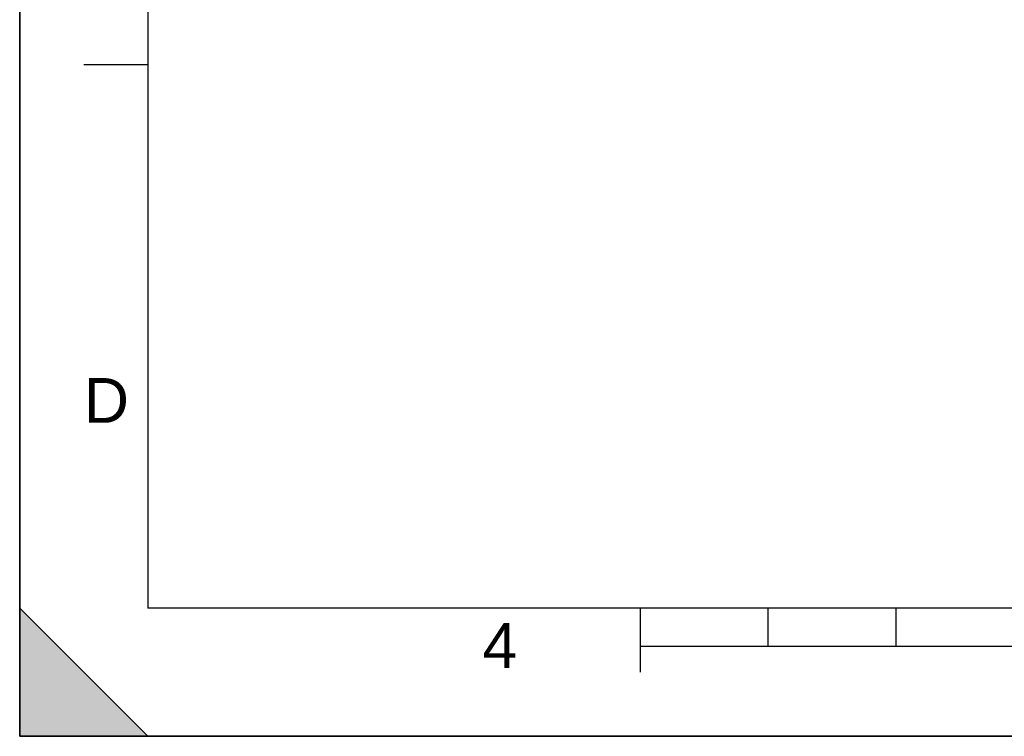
# Model space of a CAD drawing. Header units: millimetres. Extents: x 0 to 297, y 0 to 210.
# Tile 1 of 36: x 0 to 77, y 0 to 56. Entities that reach past the tile are written whole.
import ezdxf

# ---------------------------------------------------------------- set-up
doc = ezdxf.new("R2010")
doc.units = ezdxf.units.MM
doc.header["$LTSCALE"] = 16.335
doc.layers.get('0').update_dxf_attribs({"linetype": 'CONTINUOUS'})
doc.styles.add('TEXTSTYLE_2', font='arial.ttf')

# ---------------------------------------------------------------- blocks, each defined once
blk = doc.blocks.new('MARGEA4_BL0', base_point=(148.514, 105.014))
at = {"color": 7, "linetype": 'Continuous'}
for p, q in [((0.014, 0.014), (0.014, 210.014)), ((0.014, 0.014), (0.014, 210.014)), ((0.014, 210.014), (0.014, 0.014)), ((10.014, 200.014), (10.014, 10.014)), ((5.014, 52.514), (10.014, 52.514)), ((0.014, 10.014), (10.014, 0.014)), ((0.014, 0.014), (0.014, 10.014)), ((0.014, 10.014), (10.014, 0.014)), ((287.014, 10.014), (10.014, 10.014)), ((48.514, 5.014), (48.514, 10.014)), ((58.514, 7.014), (58.514, 10.014)), ((68.514, 7.014), (68.514, 10.014)), ((248.514, 7.014), (48.514, 7.014)), ((297.014, 0.014), (0.014, 0.014)), ((10.014, 0.014), (0.014, 0.014)), ((297.014, 0.014), (0.014, 0.014))]:
    blk.add_line(p, q, dxfattribs=at)
blk.add_solid([(0.014, 10.014), (10.014, 0.014), (0.014, 0.014)], dxfattribs=at)
at = {"color": 2, "linetype": 'Continuous', "style": 'TEXTSTYLE_2', "oblique": 0.00002}
for s, p in [('D', (5.014, 24.514)), ('4', (36.173, 5.349))]:
    blk.add_text(s, height=3.5, dxfattribs=at).set_placement(p)

msp = doc.modelspace()

# ---------------------------------------------------------------- linework, layer by layer
at = {"color": 7, "linetype": 'Continuous'}
for q in [(0, 210), (297, 0)]:
    msp.add_line((0, 0), q, dxfattribs=at)

# ---------------------------------------------------------------- block references
at = {"color": 2, "linetype": 'Continuous'}
msp.add_blockref('MARGEA4_BL0', (148.514, 105.014), dxfattribs=at)

doc.saveas('drawing.dxf')
